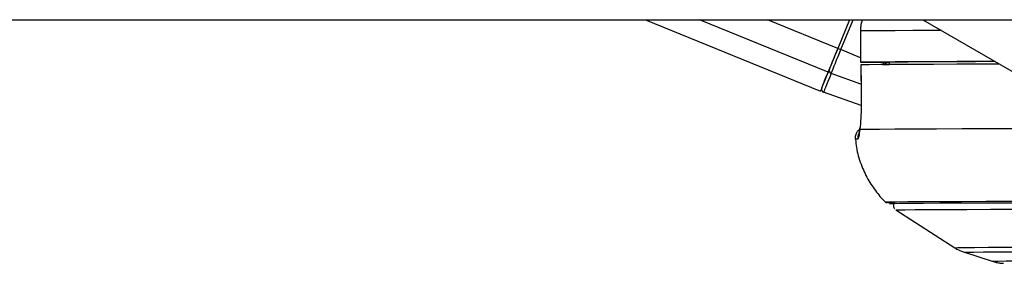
# Paper-space layout 'Wall Base Bracket' of a CAD drawing. Header units: millimetres. Extents: x 2123 to 18395, y 1042 to 15955.
# Tile 43 of 48: x 14585 to 14774, y 5924 to 5970. Entities that reach past the tile are written whole.
import ezdxf

# ---------------------------------------------------------------- set-up
doc = ezdxf.new("R2010")
doc.units = ezdxf.units.MM

psp = doc.layouts.new('Wall Base Bracket')

# ---------------------------------------------------------------- linework, layer by layer
at = {"color": 7, "linetype": 'Continuous', "lineweight": 25, "ltscale": 2}
for p, q in [((12429.36, 5970.28), (14884.49, 5970.28)), ((14705.18, 5970.28), (14738.76, 5956.57)), ((14744.35, 5970.28), (14742.1, 5964.77)), ((14744.35, 5970.28), (14742.1, 5964.77)), ((14758.43, 5970.28), (14779.47, 5958.1)), ((14746.46, 5968.13), (14746.46, 5962.13)), ((14746.46, 5968.13), (14746.48, 5968.13)), ((14746.48, 5968.13), (14746.48, 5962.13)), ((14746.5, 5961.63), (14746.59, 5955.46)), ((14746.52, 5961.63), (14746.51, 5961.63)), ((14748.46, 5962.12), (14751.94, 5962.12)), ((14751.95, 5961.63), (14750.66, 5961.63)), ((14751.94, 5962.13), (14751.95, 5961.67)), ((14746.61, 5953.84), (14739.36, 5956.37)), ((14746.6, 5955.45), (14746.59, 5955.46)), ((14753.26, 5933.81), (14764.57, 5926.58)), ((14766.41, 5925.71), (14771.74, 5923.98))]:
    psp.add_line(p, q, dxfattribs=at)
at = {"color": 8, "linetype": 'Continuous', "lineweight": 25, "ltscale": 2}
for p, q in [((14740.24, 5960.21), (14715.57, 5970.28)), ((14742.1, 5964.77), (14728.61, 5970.28)), ((14742.68, 5964.54), (14745.03, 5970.28)), ((14746.46, 5962.99), (14742.68, 5964.54)), ((14748.59, 5962.12), (14748.59, 5962.12)), ((14746.55, 5957.94), (14740.83, 5960)), ((14752, 5934.99), (14752, 5934.99)), ((14752.18, 5934.99), (14752.18, 5934.99))]:
    psp.add_line(p, q, dxfattribs=at)
at = {"color": 8, "linetype": 'Continuous', "lineweight": 25, "ltscale": 2, "flags": 128}
for points in [[(14761.98, 5968.22), (14760.5, 5968.22), (14756.52, 5968.2), (14753.12, 5968.18), (14750.31, 5968.17), (14748.09, 5968.15), (14746.48, 5968.13)], [(14751.46, 5935.29), (14751.39, 5935.29), (14751.3, 5935.28)], [(14764.57, 5926.58), (14764.59, 5926.58), (14765.13, 5926.6), (14766.37, 5926.62), (14768.32, 5926.64), (14770.96, 5926.66), (14774.28, 5926.68), (14778.25, 5926.69), (14782.87, 5926.71), (14788.1, 5926.73), (14793.91, 5926.74), (14800.28, 5926.76), (14807.16, 5926.77), (14814.53, 5926.78), (14822.33, 5926.79), (14830.54, 5926.8), (14839.09, 5926.81), (14847.95, 5926.82), (14857.07, 5926.82), (14866.39, 5926.83), (14875.88, 5926.83), (14885.47, 5926.83), (14895.11, 5926.84)], [(14766.41, 5925.71), (14766.43, 5925.72), (14766.96, 5925.73), (14768.18, 5925.75), (14770.1, 5925.77), (14772.71, 5925.79), (14775.98, 5925.81), (14779.9, 5925.82), (14784.45, 5925.84), (14789.61, 5925.86), (14795.34, 5925.87), (14801.62, 5925.88), (14808.4, 5925.9), (14815.66, 5925.91), (14823.36, 5925.92), (14831.44, 5925.93), (14839.88, 5925.94), (14848.61, 5925.95), (14857.6, 5925.95), (14866.8, 5925.96), (14876.15, 5925.96), (14885.6, 5925.96), (14895.11, 5925.96)], [(14771.74, 5923.98), (14771.93, 5923.99), (14772.81, 5924.01), (14774.4, 5924.03), (14776.67, 5924.05), (14779.62, 5924.07), (14783.24, 5924.08), (14787.49, 5924.1), (14792.36, 5924.11), (14797.82, 5924.13), (14803.84, 5924.14), (14810.38, 5924.16), (14817.4, 5924.17), (14824.87, 5924.18), (14832.75, 5924.19), (14840.98, 5924.2), (14849.52, 5924.21), (14858.32, 5924.21), (14867.33, 5924.22), (14876.5, 5924.22), (14885.78, 5924.22), (14895.11, 5924.22)]]:
    psp.add_lwpolyline(points, dxfattribs=at)
at = {"color": 7, "linetype": 'Continuous', "lineweight": 25, "ltscale": 2, "flags": 128}
for points in [[(14742.1, 5964.77), (14741.83, 5964.11), (14741.56, 5963.45), (14741.3, 5962.81), (14741.05, 5962.2), (14740.82, 5961.63), (14740.6, 5961.1), (14740.41, 5960.63), (14740.24, 5960.21)], [(14742.1, 5964.77), (14741.85, 5964.18), (14741.61, 5963.59), (14741.38, 5963.02), (14741.16, 5962.47), (14740.95, 5961.96), (14740.76, 5961.49), (14740.58, 5961.06), (14740.43, 5960.69)], [(14740.83, 5960), (14741, 5960.41), (14741.19, 5960.88), (14741.41, 5961.41), (14741.64, 5961.98), (14741.89, 5962.58), (14742.15, 5963.22), (14742.41, 5963.87), (14742.68, 5964.54)], [(14746.48, 5962.13), (14746.47, 5962.13), (14746.55, 5962.13), (14746.71, 5962.13), (14746.96, 5962.13), (14747.27, 5962.12), (14747.64, 5962.12), (14748.04, 5962.12), (14748.46, 5962.12)], [(14772.28, 5962.26), (14770.1, 5962.25), (14765.03, 5962.24), (14760.5, 5962.22), (14756.52, 5962.2), (14753.12, 5962.18), (14750.31, 5962.17), (14748.09, 5962.15), (14746.48, 5962.13)], [(14773.14, 5961.76), (14770.01, 5961.75), (14764.97, 5961.73), (14760.47, 5961.72), (14756.52, 5961.7), (14753.14, 5961.68), (14750.34, 5961.67), (14748.12, 5961.65), (14746.51, 5961.63)], [(14746.51, 5961.63), (14746.57, 5957.63), (14746.6, 5955.45)], [(14772.31, 5962.24), (14768.52, 5962.23), (14764.61, 5962.21), (14761.14, 5962.2), (14758.14, 5962.18), (14755.59, 5962.17), (14753.53, 5962.15), (14751.94, 5962.13)], [(14739, 5957.16), (14739.03, 5957.22), (14739.09, 5957.39), (14739.21, 5957.68), (14739.37, 5958.07), (14739.57, 5958.57), (14739.82, 5959.18), (14740.11, 5959.88), (14740.43, 5960.69)], [(14740.83, 5960), (14740.5, 5959.17), (14740.2, 5958.44), (14739.95, 5957.82), (14739.74, 5957.3), (14739.57, 5956.9), (14739.46, 5956.6), (14739.38, 5956.43), (14739.36, 5956.37)], [(14746.31, 5949.22), (14746.32, 5949.55), (14746.32, 5949.58)], [(14777.74, 5949.37), (14771.57, 5949.35), (14765.99, 5949.34), (14761.03, 5949.32), (14756.72, 5949.3), (14753.08, 5949.28), (14750.12, 5949.26), (14747.86, 5949.24), (14746.31, 5949.22)], [(14893.97, 5935.56), (14885.07, 5935.56), (14875.09, 5935.55), (14865.21, 5935.55), (14855.47, 5935.55), (14845.92, 5935.54), (14836.61, 5935.53), (14827.59, 5935.52), (14818.9, 5935.51), (14810.58, 5935.5), (14802.67, 5935.49), (14795.21, 5935.48), (14788.24, 5935.46), (14781.78, 5935.45), (14775.88, 5935.43), (14770.56, 5935.42), (14765.85, 5935.4), (14761.77, 5935.38), (14758.34, 5935.36), (14755.57, 5935.34), (14753.48, 5935.32), (14752.09, 5935.31), (14751.46, 5935.29)], [(14895.11, 5935.27), (14885.01, 5935.27), (14874.97, 5935.27), (14865.02, 5935.26), (14855.23, 5935.26), (14845.63, 5935.25), (14836.28, 5935.24), (14827.23, 5935.24), (14818.51, 5935.23), (14810.17, 5935.21), (14802.26, 5935.2), (14794.81, 5935.19), (14787.86, 5935.17), (14781.44, 5935.16), (14775.59, 5935.14), (14770.34, 5935.13), (14765.7, 5935.11), (14761.72, 5935.09), (14758.39, 5935.07), (14755.75, 5935.05), (14753.8, 5935.03), (14752.56, 5935.01), (14752.02, 5934.99), (14752, 5934.99)], [(14895.11, 5935.27), (14885.02, 5935.27), (14874.99, 5935.27), (14865.06, 5935.26), (14855.28, 5935.26), (14845.7, 5935.25), (14836.36, 5935.24), (14827.31, 5935.24), (14818.61, 5935.23), (14810.28, 5935.21), (14802.38, 5935.2), (14794.94, 5935.19), (14788, 5935.17), (14781.59, 5935.16), (14775.74, 5935.14), (14770.5, 5935.13), (14765.87, 5935.11), (14761.88, 5935.09), (14758.57, 5935.07), (14755.93, 5935.05), (14753.98, 5935.03), (14752.74, 5935.01), (14752.2, 5934.99), (14752.18, 5934.99)], [(14753.26, 5933.81), (14753.28, 5933.82), (14753.81, 5933.83), (14755.05, 5933.85), (14756.98, 5933.87), (14759.6, 5933.89), (14762.89, 5933.91), (14766.85, 5933.93), (14771.44, 5933.95), (14776.65, 5933.96), (14782.45, 5933.98), (14788.81, 5933.99), (14795.7, 5934.01), (14803.08, 5934.02), (14810.92, 5934.03), (14819.19, 5934.05), (14827.83, 5934.06), (14836.8, 5934.06), (14846.07, 5934.07), (14855.58, 5934.08), (14865.29, 5934.08), (14875.14, 5934.09), (14885.1, 5934.09), (14895.11, 5934.09)]]:
    psp.add_lwpolyline(points, dxfattribs=at)
at = {"color": 7, "linetype": 'Continuous', "lineweight": 25, "ltscale": 4}
for centre, radius, start, end in [((14711.97, 5889.78), 80.82, 67.6689, 68.1162), ((14754.63, 5966.34), 5.5, 230.0556, 238.0223), ((15132.79, 5798.95), 424.38, 157.6673, 158.197), ((14740.97, 5960.54), 0.56, 164.357, 255.4631), ((14739.56, 5956.93), 0.6, 157.8009, 250.7941), ((14752.6, 5956.79), 21.55, 266.5314, 270.3412)]:
    psp.add_arc(centre, radius, start, end, dxfattribs=at)
at = {"color": 8, "linetype": 'Continuous', "lineweight": 25, "ltscale": 4}
for centre, radius, start, end in [((14747.93, 5947.61), 2.01, 154.495, 186.2011), ((14745.83, 5944.52), 2.88, 87.7262, 97.7769)]:
    psp.add_arc(centre, radius, start, end, dxfattribs=at)
at = {"color": 7, "linetype": 'Continuous', "lineweight": 25, "ltscale": 2}
for points, knots in [([(14746.8, 5970.28), (14746.67, 5969.85), (14746.47, 5969.15), (14746.48, 5968.41), (14746.48, 5968.13)], [0, 0, 0, 0, 0.610093, 1, 1, 1, 1]), ([(14746.6, 5955.45), (14746.61, 5954.92), (14746.62, 5953.49), (14746.53, 5951.29), (14746.4, 5949.86), (14746.32, 5949.27), (14746.31, 5949.22)], [0, 0, 0, 0, 0.220491, 0.593652, 0.970371, 1, 1, 1, 1]), ([(14746.27, 5949.21), (14746.21, 5949.17), (14745.99, 5949.02), (14745.66, 5948.59), (14745.41, 5947.98), (14745.45, 5947.55), (14745.46, 5947.37)], [0, 0, 0, 0, 0.111676, 0.409793, 0.74037, 1, 1, 1, 1]), ([(14746.31, 5949.22), (14746.25, 5948.72), (14746.14, 5947.67), (14746.01, 5947.49), (14745.94, 5947.4)], [0, 0, 0, 0, 0.485358, 1, 1, 1, 1]), ([(14746.32, 5949.58), (14746.3, 5949.43), (14746.23, 5948.93), (14746.19, 5948.58), (14746.13, 5948.36), (14746.15, 5948.4), (14746.15, 5948.4)], [0, 0, 0, 0, 0.205514, 0.71589, 0.999525, 1, 1, 1, 1]), ([(14745.52, 5947.35), (14745.56, 5946.83), (14745.68, 5945.2), (14746.48, 5942.62), (14747.78, 5939.73), (14749.48, 5937.26), (14750.72, 5935.75), (14751.45, 5935.13), (14751.45, 5935.13)], [0, 0, 0, 0, 0.1119309, 0.3521122, 0.5793383, 0.7947877, 0.998791, 1, 1, 1, 1]), ([(14753.04, 5935.28), (14753, 5935.24), (14752.89, 5935.12), (14752.79, 5934.82), (14752.8, 5934.46), (14752.89, 5934.2), (14752.96, 5934.11), (14752.97, 5934.1)], [0, 0, 0, 0, 0.129266, 0.411956, 0.702132, 0.965903, 1, 1, 1, 1]), ([(14764.69, 5926.51), (14764.7, 5926.5), (14765.05, 5926.24), (14765.69, 5925.96), (14766.3, 5925.76), (14766.53, 5925.68)], [0, 0, 0, 0, 0.013164, 0.629236, 1, 1, 1, 1]), ([(14771.97, 5923.91), (14772.22, 5923.84), (14772.67, 5923.73), (14773.14, 5923.66), (14773.47, 5923.62), (14773.73, 5923.6), (14773.83, 5923.59), (14773.89, 5923.59)], [0, 0, 0, 0, 0.183372, 0.317583, 0.456167, 0.673817, 1, 1, 1, 1])]:
    psp.add_open_spline(points, degree=3, knots=knots, dxfattribs=at)
at = {"color": 8, "linetype": 'Continuous', "lineweight": 25, "ltscale": 2}
psp.add_open_spline([(14751.21, 5961.67), (14751.18, 5961.69), (14750.98, 5961.79), (14750.85, 5961.97), (14750.73, 5962.12)], degree=3, knots=[0, 0, 0, 0, 0.168072, 1, 1, 1, 1], dxfattribs=at)

doc.saveas('drawing.dxf')
